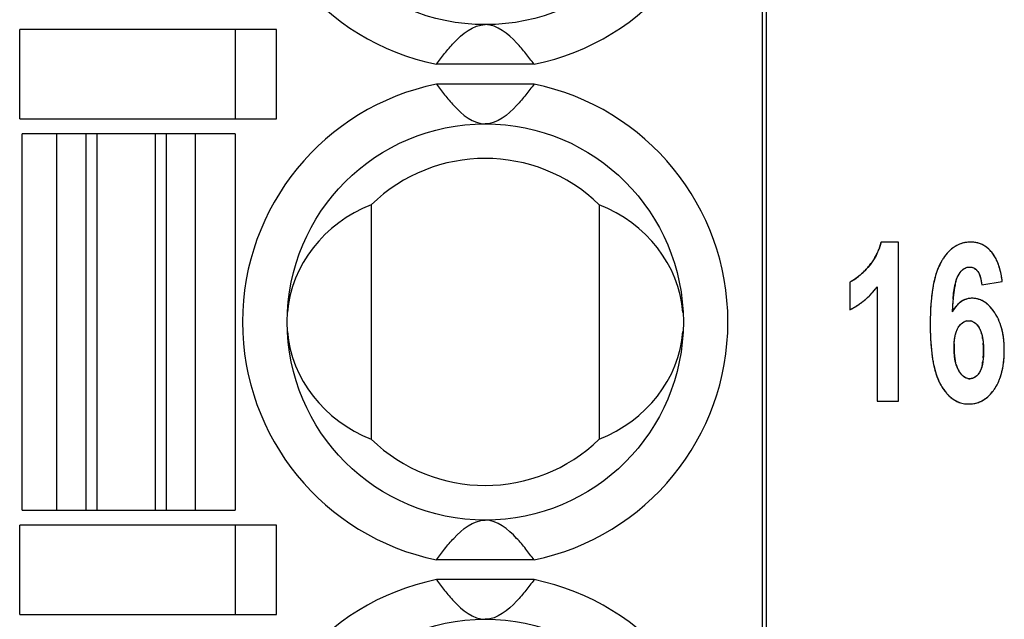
# Model space of a CAD drawing. Header units: millimetres. Extents: x 0 to 420, y 0 to 297.
# Tile 44 of 119: x 116 to 126, y 65 to 71. Entities that reach past the tile are written whole.
import ezdxf

# ---------------------------------------------------------------- set-up
doc = ezdxf.new("R2010")
doc.units = ezdxf.units.MM
doc.header["$LTSCALE"] = 23.1
doc.layers.get('0').update_dxf_attribs({"linetype": 'CONTINUOUS'})
doc.layers.add('03___PRT_ALL_CURVES', color=7, linetype='CONTINUOUS')
doc.layers.add('PRITING', color=7, linetype='CONTINUOUS')

msp = doc.modelspace()

# ---------------------------------------------------------------- linework, layer by layer
at = {"color": 7, "linetype": 'Continuous'}
for p, q in [((123.7624, 25.2741), (123.7624, 85.6392)), ((123.7224, 25.4566), (123.7224, 85.4566)), ((116.2224, 70.0066), (116.2224, 70.9066)), ((118.8154, 70.9066), (116.2224, 70.9066)), ((118.4004, 70.0066), (118.4004, 70.9066)), ((118.8154, 70.0066), (118.8154, 70.9066)), ((121.4148, 70.5566), (120.43, 70.5566)), ((121.4148, 70.3566), (120.43, 70.3566)), ((116.2224, 70.0066), (118.8154, 70.0066)), ((116.2474, 66.0566), (116.2474, 69.8566)), ((118.3974, 69.8566), (116.2474, 69.8566)), ((116.5974, 66.0566), (116.5974, 69.8566)), ((116.8917, 69.8566), (116.8917, 66.0566)), ((117.0037, 66.0566), (117.0037, 69.8566)), ((117.5911, 69.8566), (117.5911, 66.0566)), ((117.7031, 66.0566), (117.7031, 69.8566)), ((117.9974, 66.0566), (117.9974, 69.8566)), ((118.3974, 69.8566), (118.3974, 66.0566)), ((119.7724, 69.1398), (119.7724, 66.7734)), ((122.0724, 69.1398), (122.0724, 66.7734)), ((116.2474, 66.0566), (118.3974, 66.0566)), ((118.8154, 65.9066), (116.2224, 65.9066)), ((116.2224, 65.0066), (116.2224, 65.9066)), ((118.4004, 65.0066), (118.4004, 65.9066)), ((118.8154, 65.0066), (118.8154, 65.9066)), ((121.4148, 65.5566), (120.43, 65.5566)), ((121.4148, 65.3566), (120.43, 65.3566)), ((116.2224, 65.0066), (118.8154, 65.0066))]:
    msp.add_line(p, q, dxfattribs=at)
for centre in [(120.9224, 72.9566), (120.9224, 67.9566), (120.9224, 62.9566)]:
    msp.add_circle(centre, 2, dxfattribs=at)
for centre, radius, start, end in [((120.9224, 72.9566), 2.45, 101.59527, 258.40473), ((120.9224, 72.9566), 2.45, 281.59527, 78.40473), ((120.9224, 67.9566), 2.45, 101.59527, 258.40473), ((120.9224, 67.9566), 2.45, 281.59527, 78.40473), ((120.9224, 67.9566), 1.65, 45.81561, 134.18439), ((120.9224, 67.9566), 1.65, 225.81561, 314.18439), ((120.9224, 62.9566), 2.45, 101.59527, 258.40473), ((120.9224, 62.9566), 2.45, 281.59527, 78.40473)]:
    msp.add_arc(centre, radius, start, end, dxfattribs=at)
for centre, start_param, end_param in [((120.3389, 67.9566), 1.982219, 3.065989), ((121.5058, 67.9566), 0.075345, 1.159374), ((120.3389, 67.9566), -3.066248, -1.982219), ((121.5058, 67.9566), -1.159374, -0.075603)]:
    msp.add_ellipse(centre, major_axis=(1.4167, 0), ratio=0.911252, start_param=start_param, end_param=end_param, dxfattribs=at)
for points in [[(120.43, 70.5566), (120.4567, 70.5935), (120.513, 70.6684), (120.6491, 70.8292), (120.8003, 70.9566), (120.9224, 70.9566)], [(121.4148, 70.5566), (121.3881, 70.5935), (121.3318, 70.6684), (121.1956, 70.8292), (121.0444, 70.9566), (120.9224, 70.9566)], [(120.43, 70.3566), (120.4567, 70.3197), (120.513, 70.2449), (120.6491, 70.0841), (120.8003, 69.9566), (120.9224, 69.9566)], [(121.4148, 70.3566), (121.3881, 70.3197), (121.3318, 70.2449), (121.1956, 70.0841), (121.0444, 69.9566), (120.9224, 69.9566)], [(120.43, 65.5566), (120.4567, 65.5935), (120.513, 65.6684), (120.6491, 65.8292), (120.8003, 65.9566), (120.9224, 65.9566)], [(121.4148, 65.5566), (121.3881, 65.5935), (121.3318, 65.6684), (121.1956, 65.8292), (121.0444, 65.9566), (120.9224, 65.9566)], [(120.43, 65.3566), (120.4567, 65.3197), (120.513, 65.2449), (120.6491, 65.0841), (120.8003, 64.9566), (120.9224, 64.9566)], [(121.4148, 65.3566), (121.3881, 65.3197), (121.3318, 65.2449), (121.1956, 65.0841), (121.0444, 64.9566), (120.9224, 64.9566)]]:
    msp.add_open_spline(points, degree=3, knots=[0, 0, 0, 0, 0.211914, 0.432464, 1, 1, 1, 1], dxfattribs=at)
at = {"layer": '03___PRT_ALL_CURVES', "color": 4, "linetype": 'Continuous'}
for p, q in [((125.094, 68.7632), (124.9198, 68.7632)), ((125.094, 67.1566), (125.094, 68.7632)), ((124.602, 68.3583), (124.602, 68.0799)), ((124.8793, 68.3124), (124.8793, 67.1566)), ((125.9344, 68.3321), (126.1422, 68.3648)), ((124.8793, 67.1566), (125.094, 67.1566))]:
    msp.add_line(p, q, dxfattribs=at)
for centre, radius, start, end in [((124.3364, 68.9045), 0.6001, 337.04063, 339.35685), ((124.3236, 68.9093), 0.6138, 339.35753, 341.63573), ((124.3073, 68.9147), 0.631, 341.63638, 343.87951), ((124.2875, 68.9205), 0.6516, 343.87979, 346.02987), ((125.8595, 68.4162), 0.3592, 128.60454, 133.50657), ((125.8396, 68.4411), 0.3273, 123.39036, 128.59988), ((125.8271, 68.4599), 0.3048, 117.82615, 123.38434), ((125.8208, 68.4718), 0.2913, 112.09377, 117.81666), ((125.819, 68.4761), 0.2866, 106.36863, 112.08307), ((125.82, 68.4724), 0.2904, 100.74415, 106.35851), ((125.8223, 68.4604), 0.3027, 95.2563, 100.73497), ((125.8242, 68.4392), 0.3239, 89.96367, 95.24849), ((125.8288, 68.5046), 0.2583, 73.12118, 81.75517), ((125.8314, 68.5137), 0.2489, 68.34509, 73.07992), ((125.8308, 68.5125), 0.2502, 59.41802, 68.32393), ((125.8221, 68.498), 0.267, 50.99815, 59.38583), ((125.8063, 68.4782), 0.2923, 46.70741, 51.04292), ((124.3556, 68.8958), 0.579, 327.54035, 329.93873), ((124.3553, 68.8959), 0.5793, 329.93959, 332.32015), ((124.3522, 68.8976), 0.5829, 332.32098, 334.68795), ((124.3459, 68.9005), 0.5898, 334.68876, 337.0399), ((126.0464, 68.2652), 0.6002, 146.06638, 149.59715), ((125.9802, 68.3097), 0.5205, 142.24818, 146.06682), ((125.9283, 68.3499), 0.4548, 138.05948, 142.24939), ((125.8885, 68.3856), 0.4014, 133.50884, 138.05897), ((125.7745, 68.4459), 0.3377, 35.55292, 39.47015), ((125.7516, 68.4295), 0.3658, 32.0569, 35.55472), ((125.7235, 68.4119), 0.3991, 28.64843, 32.05486), ((125.6886, 68.3929), 0.4388, 25.43793, 28.64827), ((123.9744, 69.2344), 1.089, 316.73613, 318.07156), ((124.3293, 68.9158), 0.6121, 318.0549, 320.42831), ((124.3398, 68.9071), 0.5985, 320.42928, 322.78624), ((124.3477, 68.9011), 0.5886, 322.78709, 325.15008), ((124.353, 68.8974), 0.5821, 325.15089, 327.53949), ((126.1505, 68.2327), 0.708, 157.96484, 161.55237), ((126.04, 68.2775), 0.5888, 153.95798, 157.96831), ((125.9706, 68.311), 0.5117, 151.46067, 153.91656), ((125.9341, 68.3307), 0.4702, 149.56558, 151.45129), ((125.6476, 68.3733), 0.4842, 22.5346, 25.44009), ((125.6008, 68.3539), 0.5349, 19.84468, 22.53576), ((125.5453, 68.3339), 0.5939, 17.16847, 19.84265), ((125.4806, 68.3139), 0.6616, 14.72994, 17.17048), ((124.3809, 68.7896), 0.4854, 302.95987, 307.03491), ((124.326, 68.8632), 0.5772, 306.98591, 309.16992), ((124.2605, 68.943), 0.6805, 309.19984, 312.32459), ((124.1819, 69.03), 0.7977, 312.2911, 314.02577), ((124.0853, 69.1292), 0.9362, 314.05488, 316.76856), ((126.4439, 68.1438), 1.0147, 164.57741, 167.31685), ((126.3158, 68.1788), 0.8819, 162.84136, 164.55055), ((126.2442, 68.2008), 0.807, 161.50589, 162.83494), ((125.4086, 68.2949), 0.7361, 12.49269, 14.73168), ((125.3289, 68.2773), 0.8177, 10.41978, 12.49401), ((125.2407, 68.261), 0.9073, 8.4804, 10.42074), ((125.1459, 68.2468), 1.0033, 6.75226, 8.4828), ((124.4224, 68.7262), 0.4096, 300.41436, 302.90908), ((124.1472, 68.8621), 0.9155, 320.94296, 323.10155), ((126.8584, 68.0603), 1.4376, 169.75164, 171.93136), ((126.6346, 68.1009), 1.2101, 167.31309, 169.75506), ((126.5805, 68.1387), 0.9348, 169.09724, 170.93469), ((126.3692, 68.1795), 0.7196, 166.90626, 169.10599), ((126.1972, 68.2196), 0.543, 164.29466, 166.91612), ((124.2733, 68.7455), 0.7436, 309.83582, 312.16411), ((124.2564, 68.7641), 0.7687, 312.16468, 314.44601), ((124.2357, 68.7852), 0.7982, 314.44648, 316.6737), ((124.211, 68.8085), 0.8321, 316.67407, 318.8407), ((124.182, 68.8339), 0.8707, 318.84097, 320.94166), ((127.4178, 67.9912), 2.0014, 173.88541, 175.63807), ((127.1186, 68.0233), 1.7005, 171.92861, 173.88821), ((127.5245, 68.0165), 1.887, 173.78457, 175.32794), ((127.1131, 68.061), 1.4731, 172.39118, 173.7735), ((126.8241, 68.0996), 1.1816, 170.92475, 172.3908), ((125.8349, 68.0093), 0.1862, 101.38648, 111.8631), ((125.8367, 67.9593), 0.2363, 84.64543, 90.02778), ((125.8377, 67.9699), 0.2257, 79.05454, 84.63688), ((125.8384, 67.9738), 0.2217, 73.39906, 79.04443), ((124.3126, 68.692), 0.677, 295.3029, 297.75176), ((124.3119, 68.6934), 0.6785, 297.7526, 300.20098), ((124.3093, 68.6979), 0.6838, 300.20182, 302.6418), ((124.3044, 68.7055), 0.6928, 302.64261, 305.06631), ((124.2969, 68.7161), 0.7058, 305.06708, 307.46669), ((124.2867, 68.7294), 0.7226, 307.46741, 309.83518), ((127.7586, 67.9651), 2.3431, 175.63594, 177.21865), ((128.8022, 67.9289), 3.1678, 176.90212, 177.62293), ((128.1592, 67.9651), 2.5238, 175.33694, 176.93248), ((125.8744, 67.9501), 0.2577, 129.3596, 134.17578), ((125.8546, 67.9744), 0.2264, 122.59708, 129.38668), ((125.8376, 67.9715), 0.2242, 67.82892, 73.38902), ((125.8342, 67.9632), 0.2331, 62.43498, 67.82018), ((125.827, 67.9493), 0.2488, 57.2576, 62.42773), ((125.8146, 67.9302), 0.2715, 52.37415, 57.25264), ((125.796, 67.9061), 0.302, 47.8383, 52.37164), ((125.77, 67.8773), 0.3408, 43.64122, 47.83717), ((125.7351, 67.8441), 0.3889, 39.80363, 43.64191), ((125.6911, 67.8074), 0.4463, 36.40328, 39.80749), ((128.5961, 67.9357), 3.1813, 178.67261, 180.01658), ((128.1484, 67.9461), 2.7334, 177.21741, 178.67368), ((125.6367, 67.7672), 0.5139, 33.26712, 36.40434), ((125.6517, 67.7768), 0.4961, 29.73107, 33.29605), ((125.637, 67.7684), 0.513, 26.46386, 29.73019), ((125.6171, 67.7585), 0.5352, 23.26595, 26.46207), ((128.6068, 67.934), 3.1919, 179.98675, 181.16998), ((125.8026, 67.8704), 0.0993, 101.48058, 113.16147), ((125.8038, 67.8713), 0.0983, 66.50215, 78.35626), ((125.5906, 67.7472), 0.5641, 20.04783, 23.26339), ((125.5574, 67.735), 0.5994, 17.09329, 20.04817), ((125.5183, 67.723), 0.6403, 14.31204, 17.09318), ((128.1877, 67.9254), 2.7727, 181.16775, 182.50388), ((127.7989, 67.9082), 2.3836, 182.50039, 184.04715), ((125.6337, 67.7533), 0.3118, 15.78529, 19.09099), ((125.4446, 67.7096), 0.5061, 8.33064, 10.81435), ((125.4706, 67.7109), 0.6896, 11.46136, 14.30913), ((125.4136, 67.6993), 0.7477, 8.85612, 11.46253), ((125.3495, 67.6893), 0.8126, 6.43249, 8.85683), ((127.4469, 67.8832), 2.0307, 184.04484, 185.76576), ((126.4304, 67.6966), 0.7749, 177.01953, 180.05974), ((126.4937, 67.6949), 0.8382, 179.93809, 183.15854), ((125.1605, 67.6779), 0.792, 2.8058, 4.69118), ((124.9749, 67.6695), 0.9778, 359.94075, 2.7674), ((125.2772, 67.6811), 0.8853, 4.15548, 6.43295), ((125.196, 67.6752), 0.9667, 2.01074, 4.15592), ((125.1051, 67.672), 1.0577, 359.98474, 2.01114), ((127.139, 67.8521), 1.7212, 185.7634, 187.67159), ((126.8717, 67.816), 1.4515, 187.66841, 189.80798), ((126.3514, 67.6875), 0.6957, 183.19989, 185.28129), ((126.2354, 67.6763), 0.5792, 185.23031, 189.20349), ((125.1588, 67.659), 0.7937, 355.46025, 357.27576), ((124.9666, 67.6675), 0.9861, 357.3144, 0.05903), ((125.1299, 67.6676), 1.0329, 355.79944, 357.92447), ((125.0248, 67.6714), 1.138, 357.92534, 0.01718), ((126.6411, 67.7761), 1.2175, 189.80442, 192.20696), ((126.4445, 67.7334), 1.0162, 192.20271, 194.91515), ((126.1402, 67.6613), 0.4828, 189.25217, 191.88147), ((126.002, 67.6264), 0.3401, 197.01243, 200.19354), ((125.9587, 67.6102), 0.2939, 200.14519, 205.70973), ((125.4544, 67.6271), 0.4963, 349.48934, 351.93399), ((125.3845, 67.6389), 0.7765, 348.34336, 350.959), ((125.3089, 67.6509), 0.853, 350.95961, 353.48901), ((125.2233, 67.6607), 0.9392, 353.48734, 355.80093), ((126.2764, 67.6886), 0.8423, 194.90733, 198.0796), ((126.1376, 67.6432), 0.6962, 198.07728, 201.57807), ((125.9236, 67.5935), 0.2551, 205.74448, 210.41195), ((125.5544, 67.5959), 0.6011, 339.52498, 342.72483), ((125.5052, 67.6112), 0.6526, 342.72329, 345.6285), ((125.4492, 67.6256), 0.7104, 345.62794, 348.34284), ((126.0277, 67.5997), 0.5781, 201.57549, 205.45568), ((125.9552, 67.5656), 0.498, 205.48933, 208.24773), ((125.9158, 67.5445), 0.4533, 208.26299, 210.15809), ((125.8135, 67.4771), 0.0935, 257.80296, 270.07398), ((125.6759, 67.5403), 0.4672, 325.77071, 329.31996), ((125.6556, 67.5523), 0.4907, 329.32315, 332.91185), ((125.6287, 67.566), 0.521, 332.91303, 336.32834), ((125.5955, 67.5806), 0.5573, 336.3285, 339.52228), ((125.9152, 67.5287), 0.4441, 217.26089, 221.36068), ((125.8739, 67.4923), 0.3891, 221.35968, 225.87613), ((125.8432, 67.4607), 0.3451, 225.87711, 230.80811), ((125.7764, 67.4525), 0.3336, 309.44191, 313.97667), ((125.7528, 67.4769), 0.3674, 313.97845, 318.19831), ((125.7214, 67.505), 0.4096, 318.19827, 322.0752), ((125.6801, 67.5371), 0.4619, 322.07791, 325.79745), ((125.8219, 67.4345), 0.3113, 230.81201, 236.11236), ((125.8086, 67.4148), 0.2875, 236.12082, 241.57638), ((125.8015, 67.4017), 0.2726, 241.58506, 247.25544), ((125.7988, 67.3956), 0.266, 247.26587, 253.03876), ((125.7992, 67.397), 0.2674, 253.04974, 258.81884), ((125.8011, 67.4065), 0.2771, 258.82942, 264.51484), ((125.8028, 67.425), 0.2956, 264.52414, 270.03722), ((125.8031, 67.4545), 0.3252, 269.96828, 274.48702), ((125.805, 67.4312), 0.3018, 274.49046, 279.30898), ((125.8075, 67.4152), 0.2856, 279.31464, 284.35109), ((125.8103, 67.4048), 0.2748, 284.34357, 294.61402), ((125.8087, 67.408), 0.2784, 294.62882, 299.70763), ((125.8032, 67.4177), 0.2895, 299.71451, 304.66995), ((125.7928, 67.4326), 0.3078, 304.67551, 309.43767)]:
    msp.add_arc(centre, radius, start, end, dxfattribs=at)
for points in [[(125.8658, 68.7602), (125.8524, 68.7622), (125.8386, 68.7632), (125.8244, 68.7632)], [(126.0352, 68.6606), (126.0261, 68.6716), (126.0167, 68.6817), (126.0068, 68.691)], [(125.7481, 68.4889), (125.7545, 68.4938), (125.7611, 68.4979), (125.7679, 68.5012)], [(125.7679, 68.5012), (125.7815, 68.5077), (125.796, 68.511), (125.8114, 68.511)], [(125.8114, 68.511), (125.8197, 68.511), (125.8277, 68.5101), (125.8354, 68.5083)], [(125.8354, 68.5083), (125.8487, 68.505), (125.861, 68.499), (125.872, 68.4904)], [(125.872, 68.4904), (125.8802, 68.4841), (125.8877, 68.4763), (125.8945, 68.4671)], [(125.681, 68.3878), (125.6833, 68.3945), (125.6857, 68.4008), (125.6881, 68.4066)], [(125.6881, 68.4066), (125.6907, 68.4127), (125.6934, 68.4184), (125.6962, 68.4235)], [(125.6962, 68.4235), (125.7013, 68.433), (125.7066, 68.4418), (125.7121, 68.4497)], [(125.7121, 68.4497), (125.7177, 68.4579), (125.7235, 68.4653), (125.7296, 68.4719)], [(125.7296, 68.4719), (125.7355, 68.4783), (125.7417, 68.484), (125.7481, 68.4889)], [(125.8945, 68.4671), (125.898, 68.4623), (125.9013, 68.4571), (125.9044, 68.4515)], [(125.9044, 68.4515), (125.9075, 68.4458), (125.9104, 68.4397), (125.913, 68.4332)], [(125.913, 68.4332), (125.9157, 68.4266), (125.9181, 68.4195), (125.9204, 68.412)], [(125.9204, 68.412), (125.9237, 68.4007), (125.9266, 68.3883), (125.9289, 68.3749)], [(124.6298, 68.3729), (124.6204, 68.3674), (124.6111, 68.3625), (124.602, 68.3583)], [(125.6744, 68.3666), (125.6765, 68.3741), (125.6787, 68.3812), (125.681, 68.3878)], [(125.9289, 68.3749), (125.9312, 68.3616), (125.933, 68.3474), (125.9344, 68.3321)], [(125.8366, 68.1956), (125.8234, 68.1956), (125.8106, 68.1944), (125.7981, 68.1919)], [(125.6653, 68.1018), (125.6556, 68.0892), (125.6462, 68.0754), (125.6372, 68.0603)], [(125.6948, 68.135), (125.6846, 68.1251), (125.6748, 68.114), (125.6653, 68.1018)], [(125.7656, 68.1821), (125.7543, 68.1776), (125.7433, 68.1719), (125.7326, 68.1652)], [(125.674, 67.8458), (125.6804, 67.8664), (125.6884, 67.8846), (125.6981, 67.9001)], [(125.6981, 67.9001), (125.7027, 67.9076), (125.7076, 67.9145), (125.7126, 67.9207)], [(125.7126, 67.9207), (125.7178, 67.9273), (125.7232, 67.9331), (125.7287, 67.9384)], [(125.7287, 67.9384), (125.7342, 67.9435), (125.7398, 67.9481), (125.7457, 67.952)], [(125.7457, 67.952), (125.7514, 67.9558), (125.7574, 67.9591), (125.7635, 67.9617)], [(125.7828, 67.9677), (125.7894, 67.969), (125.7961, 67.9697), (125.803, 67.9697)], [(125.803, 67.9697), (125.8101, 67.9697), (125.817, 67.969), (125.8237, 67.9676)], [(125.843, 67.9615), (125.8503, 67.9584), (125.8573, 67.9543), (125.864, 67.9494)], [(125.864, 67.9494), (125.8719, 67.9436), (125.8795, 67.9365), (125.8868, 67.9283)], [(125.8868, 67.9283), (125.8948, 67.9191), (125.9025, 67.9084), (125.9097, 67.8963)], [(125.9097, 67.8963), (125.9126, 67.8914), (125.9154, 67.8862), (125.9181, 67.8806)], [(125.66, 67.7774), (125.6616, 67.7903), (125.6636, 67.8025), (125.666, 67.8142)], [(125.666, 67.8142), (125.6683, 67.8253), (125.6709, 67.8358), (125.674, 67.8458)], [(125.9181, 67.8806), (125.9218, 67.8728), (125.9252, 67.8644), (125.9284, 67.8553)], [(125.9338, 67.8382), (125.9368, 67.8277), (125.9394, 67.8164), (125.9417, 67.8045)], [(125.6566, 67.7369), (125.6573, 67.751), (125.6585, 67.7645), (125.66, 67.7774)], [(125.9453, 67.7829), (125.9472, 67.7702), (125.9487, 67.7568), (125.9499, 67.7427)], [(125.95, 67.5962), (125.9489, 67.5826), (125.9475, 67.5696), (125.9458, 67.5574)], [(125.6767, 67.5269), (125.6733, 67.538), (125.6703, 67.5496), (125.6678, 67.5619)], [(125.935, 67.5044), (125.9321, 67.4938), (125.9288, 67.4839), (125.9251, 67.4749)], [(125.9424, 67.5365), (125.9402, 67.5251), (125.9378, 67.5144), (125.935, 67.5044)], [(125.7201, 67.4394), (125.7145, 67.447), (125.709, 67.4553), (125.7036, 67.4644)], [(125.7374, 67.4191), (125.7315, 67.4251), (125.7257, 67.4319), (125.7201, 67.4394)], [(125.7553, 67.4035), (125.7492, 67.408), (125.7432, 67.4132), (125.7374, 67.4191)], [(125.7741, 67.3924), (125.7677, 67.3953), (125.7614, 67.399), (125.7553, 67.4035)], [(125.8682, 67.4002), (125.86, 67.3947), (125.8514, 67.3906), (125.8424, 67.3878)], [(125.8942, 67.4238), (125.886, 67.4142), (125.8774, 67.4063), (125.8682, 67.4002)], [(125.9129, 67.4502), (125.907, 67.4403), (125.9008, 67.4315), (125.8942, 67.4238)], [(125.9251, 67.4749), (125.9214, 67.4659), (125.9174, 67.4576), (125.9129, 67.4502)], [(125.5239, 67.3168), (125.5359, 67.296), (125.5486, 67.277), (125.5617, 67.2597)], [(125.7938, 67.3857), (125.7871, 67.3872), (125.7805, 67.3894), (125.7741, 67.3924)], [(125.8424, 67.3878), (125.8333, 67.385), (125.8237, 67.3836), (125.8137, 67.3836)]]:
    msp.add_open_spline(points, degree=3, dxfattribs=at)
at = {"layer": 'PRITING', "color": 4, "linetype": 'Continuous'}
for p, q in [((125.094, 68.7632), (124.9198, 68.7632)), ((125.094, 67.1566), (125.094, 68.7632)), ((124.602, 68.3583), (124.602, 68.0799)), ((124.8793, 68.3124), (124.8793, 67.1566)), ((125.9344, 68.3321), (126.1422, 68.3648)), ((124.8793, 67.1566), (125.094, 67.1566))]:
    msp.add_line(p, q, dxfattribs=at)
for centre, radius, start, end in [((124.3364, 68.9045), 0.6001, 337.04063, 339.35685), ((124.3236, 68.9093), 0.6138, 339.35753, 341.63573), ((124.3073, 68.9147), 0.631, 341.63638, 343.87951), ((124.2875, 68.9205), 0.6516, 343.87979, 346.02987), ((125.8595, 68.4162), 0.3592, 128.60454, 133.50657), ((125.8396, 68.4411), 0.3273, 123.39036, 128.59988), ((125.8271, 68.4599), 0.3048, 117.82615, 123.38434), ((125.8208, 68.4718), 0.2913, 112.09377, 117.81666), ((125.819, 68.4761), 0.2866, 106.36863, 112.08307), ((125.82, 68.4724), 0.2904, 100.74415, 106.35851), ((125.8223, 68.4604), 0.3027, 95.2563, 100.73497), ((125.8242, 68.4392), 0.3239, 89.96367, 95.24849), ((125.8288, 68.5046), 0.2583, 73.12118, 81.75517), ((125.8314, 68.5137), 0.2489, 68.34509, 73.07992), ((125.8308, 68.5125), 0.2502, 59.41802, 68.32393), ((125.8221, 68.498), 0.267, 50.99815, 59.38583), ((125.8063, 68.4782), 0.2923, 46.70741, 51.04292), ((124.3556, 68.8958), 0.579, 327.54035, 329.93873), ((124.3553, 68.8959), 0.5793, 329.93959, 332.32015), ((124.3522, 68.8976), 0.5829, 332.32098, 334.68795), ((124.3459, 68.9005), 0.5898, 334.68876, 337.0399), ((126.0464, 68.2652), 0.6002, 146.06638, 149.59715), ((125.9802, 68.3097), 0.5205, 142.24818, 146.06682), ((125.9283, 68.3499), 0.4548, 138.05948, 142.24939), ((125.8885, 68.3856), 0.4014, 133.50884, 138.05897), ((125.7745, 68.4459), 0.3377, 35.55292, 39.47015), ((125.7516, 68.4295), 0.3658, 32.0569, 35.55472), ((125.7235, 68.4119), 0.3991, 28.64843, 32.05486), ((125.6886, 68.3929), 0.4388, 25.43793, 28.64827), ((123.9744, 69.2344), 1.089, 316.73613, 318.07156), ((124.3293, 68.9158), 0.6121, 318.0549, 320.42831), ((124.3398, 68.9071), 0.5985, 320.42928, 322.78624), ((124.3477, 68.9011), 0.5886, 322.78709, 325.15008), ((124.353, 68.8974), 0.5821, 325.15089, 327.53949), ((126.1505, 68.2327), 0.708, 157.96484, 161.55237), ((126.04, 68.2775), 0.5888, 153.95798, 157.96831), ((125.9706, 68.311), 0.5117, 151.46067, 153.91656), ((125.9341, 68.3307), 0.4702, 149.56558, 151.45129), ((125.6476, 68.3733), 0.4842, 22.5346, 25.44009), ((125.6008, 68.3539), 0.5349, 19.84468, 22.53576), ((125.5453, 68.3339), 0.5939, 17.16847, 19.84265), ((125.4806, 68.3139), 0.6616, 14.72994, 17.17048), ((124.3809, 68.7896), 0.4854, 302.95987, 307.03491), ((124.326, 68.8632), 0.5772, 306.98591, 309.16992), ((124.2605, 68.943), 0.6805, 309.19984, 312.32459), ((124.1819, 69.03), 0.7977, 312.2911, 314.02577), ((124.0853, 69.1292), 0.9362, 314.05488, 316.76856), ((126.4439, 68.1438), 1.0147, 164.57741, 167.31685), ((126.3158, 68.1788), 0.8819, 162.84136, 164.55055), ((126.2442, 68.2008), 0.807, 161.50589, 162.83494), ((125.4086, 68.2949), 0.7361, 12.49269, 14.73168), ((125.3289, 68.2773), 0.8177, 10.41978, 12.49401), ((125.2407, 68.261), 0.9073, 8.4804, 10.42074), ((125.1459, 68.2468), 1.0033, 6.75226, 8.4828), ((124.4224, 68.7262), 0.4096, 300.41436, 302.90908), ((124.1472, 68.8621), 0.9155, 320.94296, 323.10155), ((126.8584, 68.0603), 1.4376, 169.75164, 171.93136), ((126.6346, 68.1009), 1.2101, 167.31309, 169.75506), ((126.5805, 68.1387), 0.9348, 169.09724, 170.93469), ((126.3692, 68.1795), 0.7196, 166.90626, 169.10599), ((126.1972, 68.2196), 0.543, 164.29466, 166.91612), ((124.2733, 68.7455), 0.7436, 309.83582, 312.16411), ((124.2564, 68.7641), 0.7687, 312.16468, 314.44601), ((124.2357, 68.7852), 0.7982, 314.44648, 316.6737), ((124.211, 68.8085), 0.8321, 316.67407, 318.8407), ((124.182, 68.8339), 0.8707, 318.84097, 320.94166), ((127.4178, 67.9912), 2.0014, 173.88541, 175.63807), ((127.1186, 68.0233), 1.7005, 171.92861, 173.88821), ((127.5245, 68.0165), 1.887, 173.78457, 175.32794), ((127.1131, 68.061), 1.4731, 172.39118, 173.7735), ((126.8241, 68.0996), 1.1816, 170.92475, 172.3908), ((125.8349, 68.0093), 0.1862, 101.38648, 111.8631), ((125.8367, 67.9593), 0.2363, 84.64543, 90.02778), ((125.8377, 67.9699), 0.2257, 79.05454, 84.63688), ((125.8384, 67.9738), 0.2217, 73.39906, 79.04443), ((124.3126, 68.692), 0.677, 295.3029, 297.75176), ((124.3119, 68.6934), 0.6785, 297.7526, 300.20098), ((124.3093, 68.6979), 0.6838, 300.20182, 302.6418), ((124.3044, 68.7055), 0.6928, 302.64261, 305.06631), ((124.2969, 68.7161), 0.7058, 305.06708, 307.46669), ((124.2867, 68.7294), 0.7226, 307.46741, 309.83518), ((127.7586, 67.9651), 2.3431, 175.63594, 177.21865), ((128.8022, 67.9289), 3.1678, 176.90212, 177.62293), ((128.1592, 67.9651), 2.5238, 175.33694, 176.93248), ((125.8744, 67.9501), 0.2577, 129.3596, 134.17578), ((125.8546, 67.9744), 0.2264, 122.59708, 129.38668), ((125.8376, 67.9715), 0.2242, 67.82892, 73.38902), ((125.8342, 67.9632), 0.2331, 62.43498, 67.82018), ((125.827, 67.9493), 0.2488, 57.2576, 62.42773), ((125.8146, 67.9302), 0.2715, 52.37415, 57.25264), ((125.796, 67.9061), 0.302, 47.8383, 52.37164), ((125.77, 67.8773), 0.3408, 43.64122, 47.83717), ((125.7351, 67.8441), 0.3889, 39.80363, 43.64191), ((125.6911, 67.8074), 0.4463, 36.40328, 39.80749), ((128.5961, 67.9357), 3.1813, 178.67261, 180.01658), ((128.1484, 67.9461), 2.7334, 177.21741, 178.67368), ((125.6367, 67.7672), 0.5139, 33.26712, 36.40434), ((125.6517, 67.7768), 0.4961, 29.73107, 33.29605), ((125.637, 67.7684), 0.513, 26.46386, 29.73019), ((125.6171, 67.7585), 0.5352, 23.26595, 26.46207), ((128.6068, 67.934), 3.1919, 179.98675, 181.16998), ((125.8026, 67.8704), 0.0993, 101.48058, 113.16147), ((125.8038, 67.8713), 0.0983, 66.50215, 78.35626), ((125.5906, 67.7472), 0.5641, 20.04783, 23.26339), ((125.5574, 67.735), 0.5994, 17.09329, 20.04817), ((125.5183, 67.723), 0.6403, 14.31204, 17.09318), ((128.1877, 67.9254), 2.7727, 181.16775, 182.50388), ((127.7989, 67.9082), 2.3836, 182.50039, 184.04715), ((125.6337, 67.7533), 0.3118, 15.78529, 19.09099), ((125.4446, 67.7096), 0.5061, 8.33064, 10.81435), ((125.4706, 67.7109), 0.6896, 11.46136, 14.30913), ((125.4136, 67.6993), 0.7477, 8.85612, 11.46253), ((125.3495, 67.6893), 0.8126, 6.43249, 8.85683), ((127.4469, 67.8832), 2.0307, 184.04484, 185.76576), ((126.4304, 67.6966), 0.7749, 177.01953, 180.05974), ((126.4937, 67.6949), 0.8382, 179.93809, 183.15854), ((125.1605, 67.6779), 0.792, 2.8058, 4.69118), ((124.9749, 67.6695), 0.9778, 359.94075, 2.7674), ((125.2772, 67.6811), 0.8853, 4.15548, 6.43295), ((125.196, 67.6752), 0.9667, 2.01074, 4.15592), ((125.1051, 67.672), 1.0577, 359.98474, 2.01114), ((127.139, 67.8521), 1.7212, 185.7634, 187.67159), ((126.8717, 67.816), 1.4515, 187.66841, 189.80798), ((126.3514, 67.6875), 0.6957, 183.19989, 185.28129), ((126.2354, 67.6763), 0.5792, 185.23031, 189.20349), ((125.1588, 67.659), 0.7937, 355.46025, 357.27576), ((124.9666, 67.6675), 0.9861, 357.3144, 0.05903), ((125.1299, 67.6676), 1.0329, 355.79944, 357.92447), ((125.0248, 67.6714), 1.138, 357.92534, 0.01718), ((126.6411, 67.7761), 1.2175, 189.80442, 192.20696), ((126.4445, 67.7334), 1.0162, 192.20271, 194.91515), ((126.1402, 67.6613), 0.4828, 189.25217, 191.88147), ((126.002, 67.6264), 0.3401, 197.01243, 200.19354), ((125.9587, 67.6102), 0.2939, 200.14519, 205.70973), ((125.4544, 67.6271), 0.4963, 349.48934, 351.93399), ((125.3845, 67.6389), 0.7765, 348.34336, 350.959), ((125.3089, 67.6509), 0.853, 350.95961, 353.48901), ((125.2233, 67.6607), 0.9392, 353.48734, 355.80093), ((126.2764, 67.6886), 0.8423, 194.90733, 198.0796), ((126.1376, 67.6432), 0.6962, 198.07728, 201.57807), ((125.9236, 67.5935), 0.2551, 205.74448, 210.41195), ((125.5544, 67.5959), 0.6011, 339.52498, 342.72483), ((125.5052, 67.6112), 0.6526, 342.72329, 345.6285), ((125.4492, 67.6256), 0.7104, 345.62794, 348.34284), ((126.0277, 67.5997), 0.5781, 201.57549, 205.45568), ((125.9552, 67.5656), 0.498, 205.48933, 208.24773), ((125.9158, 67.5445), 0.4533, 208.26299, 210.15809), ((125.8135, 67.4771), 0.0935, 257.80296, 270.07398), ((125.6759, 67.5403), 0.4672, 325.77071, 329.31996), ((125.6556, 67.5523), 0.4907, 329.32315, 332.91185), ((125.6287, 67.566), 0.521, 332.91303, 336.32834), ((125.5955, 67.5806), 0.5573, 336.3285, 339.52228), ((125.9152, 67.5287), 0.4441, 217.26089, 221.36068), ((125.8739, 67.4923), 0.3891, 221.35968, 225.87613), ((125.8432, 67.4607), 0.3451, 225.87711, 230.80811), ((125.7764, 67.4525), 0.3336, 309.44191, 313.97667), ((125.7528, 67.4769), 0.3674, 313.97845, 318.19831), ((125.7214, 67.505), 0.4096, 318.19827, 322.0752), ((125.6801, 67.5371), 0.4619, 322.07791, 325.79745), ((125.8219, 67.4345), 0.3113, 230.81201, 236.11236), ((125.8086, 67.4148), 0.2875, 236.12082, 241.57638), ((125.8015, 67.4017), 0.2726, 241.58506, 247.25544), ((125.7988, 67.3956), 0.266, 247.26587, 253.03876), ((125.7992, 67.397), 0.2674, 253.04974, 258.81884), ((125.8011, 67.4065), 0.2771, 258.82942, 264.51484), ((125.8028, 67.425), 0.2956, 264.52414, 270.03722), ((125.8031, 67.4545), 0.3252, 269.96828, 274.48702), ((125.805, 67.4312), 0.3018, 274.49046, 279.30898), ((125.8075, 67.4152), 0.2856, 279.31464, 284.35109), ((125.8103, 67.4048), 0.2748, 284.34357, 294.61402), ((125.8087, 67.408), 0.2784, 294.62882, 299.70763), ((125.8032, 67.4177), 0.2895, 299.71451, 304.66995), ((125.7928, 67.4326), 0.3078, 304.67551, 309.43767)]:
    msp.add_arc(centre, radius, start, end, dxfattribs=at)
at = {"layer": 'PRITING', "color": 7, "linetype": 'Continuous'}
for centre, radius, start, end in [((126.0467, 68.2653), 0.6004, 146.13885, 149.61896), ((125.774, 68.4456), 0.3383, 35.68912, 39.44777), ((125.7505, 68.4287), 0.3672, 32.13778, 35.68869), ((125.9602, 68.3162), 0.5001, 149.63885, 154.08129), ((124.1462, 68.8629), 0.9168, 321.06997, 323.09998), ((125.8365, 67.9601), 0.2356, 84.60709, 89.98308), ((128.8167, 67.9283), 3.1823, 176.8189, 177.62186), ((128.0437, 67.9727), 2.4079, 174.91469, 176.85441), ((125.7966, 67.9069), 0.301, 47.94893, 52.49233), ((125.6538, 67.7782), 0.4936, 29.88136, 33.29746), ((125.554, 67.596), 0.6015, 339.67799, 342.78232), ((125.9417, 67.5588), 0.4828, 205.64097, 210.08769), ((125.6633, 67.5481), 0.482, 325.84804, 333.0372), ((125.6121, 67.574), 0.5393, 333.04499, 339.72266), ((125.8747, 67.4931), 0.3903, 221.46836, 225.96585), ((125.6781, 67.5386), 0.4644, 322.172, 325.79117)]:
    msp.add_arc(centre, radius, start, end, dxfattribs=at)
for points in [[(124.9198, 68.7632), (124.8964, 68.6694), (124.8492, 68.5786), (124.7846, 68.5067)], [(126.0352, 68.6606), (126.0262, 68.6715), (126.0165, 68.682), (126.0061, 68.6917)], [(126.1124, 68.5103), (126.1, 68.55), (126.0836, 68.5889), (126.0614, 68.6241)], [(124.7846, 68.5067), (124.7642, 68.484), (124.7429, 68.4621), (124.7204, 68.4415)], [(125.5104, 68.5348), (125.498, 68.5094), (125.4876, 68.483), (125.4787, 68.4562)], [(125.8114, 68.511), (125.8323, 68.511), (125.8543, 68.5039), (125.871, 68.4912)], [(125.871, 68.4912), (125.8799, 68.4844), (125.8878, 68.4761), (125.8945, 68.4671)], [(126.1422, 68.3648), (126.1363, 68.414), (126.1271, 68.463), (126.1124, 68.5103)], [(124.7204, 68.4415), (124.6848, 68.4089), (124.6457, 68.3787), (124.602, 68.3583)], [(125.6686, 68.344), (125.6751, 68.3713), (125.6829, 68.3988), (125.6962, 68.4235)], [(125.8945, 68.4671), (125.9224, 68.4294), (125.9303, 68.3788), (125.9344, 68.3321)], [(125.6452, 68.1861), (125.65, 68.2391), (125.6563, 68.2922), (125.6686, 68.344)], [(124.757, 68.1808), (124.7943, 68.2128), (124.8285, 68.2486), (124.8594, 68.2868)], [(125.8366, 68.1956), (125.8173, 68.1956), (125.7978, 68.1928), (125.7794, 68.1871)], [(125.9799, 68.1457), (125.9453, 68.1722), (125.902, 68.1905), (125.8587, 68.1946)], [(124.602, 68.0799), (124.6577, 68.1063), (124.7102, 68.1407), (124.757, 68.1808)], [(125.744, 68.1719), (125.6989, 68.1471), (125.6636, 68.1045), (125.6372, 68.0603)], [(125.7794, 68.1871), (125.7672, 68.1833), (125.7553, 68.1781), (125.744, 68.1719)], [(126.0664, 68.0491), (126.0469, 68.0787), (126.0245, 68.1067), (125.9982, 68.1304)], [(125.803, 67.9697), (125.8235, 67.9697), (125.8447, 67.9628), (125.8616, 67.9511)], [(125.8616, 67.9511), (125.8816, 67.9373), (125.8973, 67.9172), (125.9097, 67.8963)], [(125.9097, 67.8963), (125.9371, 67.8504), (125.9457, 67.7944), (125.95, 67.7411)], [(125.6585, 67.6249), (125.6564, 67.6485), (125.6555, 67.6721), (125.6555, 67.6958)], [(125.95, 67.7411), (125.9519, 67.717), (125.9527, 67.6927), (125.9527, 67.6685)], [(125.7036, 67.4644), (125.6754, 67.5123), (125.6635, 67.5696), (125.6585, 67.6249)], [(126.1285, 67.418), (126.1538, 67.4995), (126.1628, 67.5864), (126.1628, 67.6718)], [(125.7461, 67.4108), (125.7289, 67.4258), (125.7152, 67.4447), (125.7036, 67.4644)], [(125.8137, 67.3836), (125.7894, 67.3836), (125.7644, 67.3949), (125.7461, 67.4108)], [(125.9129, 67.4502), (125.9068, 67.4399), (125.8998, 67.4299), (125.8918, 67.4209)], [(125.5239, 67.3168), (125.5408, 67.2877), (125.56, 67.2598), (125.5823, 67.2347)]]:
    msp.add_open_spline(points, degree=3, dxfattribs=at)
for points, knots in [([(125.8244, 68.7632), (125.7692, 68.7631), (125.6556, 68.7313), (125.579, 68.6458), (125.548, 68.5998)], [0, 0, 0, 0, 0.498724, 1, 1, 1, 1]), ([(126.0061, 68.6917), (125.9819, 68.7143), (125.9249, 68.7519), (125.8575, 68.7631), (125.8244, 68.7632)], [0, 0, 0, 0, 0.499956, 1, 1, 1, 1]), ([(125.6962, 68.4235), (125.7081, 68.4458), (125.7359, 68.4889), (125.7865, 68.511), (125.8114, 68.511)], [0, 0, 0, 0, 0.503625, 1, 1, 1, 1]), ([(125.4787, 68.4562), (125.4509, 68.373), (125.4214, 68.1981), (125.4148, 68.0226), (125.4149, 67.9348)], [0, 0, 0, 0, 0.499716, 1, 1, 1, 1]), ([(126.1628, 67.6718), (126.1628, 67.7627), (126.1479, 67.8868), (126.0969, 67.9977), (126.0818, 68.0241)], [0, 0, 0, 0, 0.749126, 1, 1, 1, 1]), ([(125.4149, 67.9348), (125.4148, 67.8355), (125.4232, 67.6379), (125.4634, 67.4391), (125.5064, 67.3499)], [0, 0, 0, 0, 0.500669, 1, 1, 1, 1]), ([(125.6555, 67.6958), (125.6555, 67.7484), (125.6604, 67.8202), (125.6888, 67.8852), (125.6981, 67.9001)], [0, 0, 0, 0, 0.749451, 1, 1, 1, 1]), ([(125.6981, 67.9001), (125.7096, 67.9186), (125.7372, 67.9537), (125.7814, 67.9697), (125.803, 67.9697)], [0, 0, 0, 0, 0.502399, 1, 1, 1, 1]), ([(125.9527, 67.6685), (125.9527, 67.6312), (125.9491, 67.5572), (125.932, 67.4821), (125.9129, 67.4502)], [0, 0, 0, 0, 0.501134, 1, 1, 1, 1]), ([(125.8918, 67.4209), (125.8819, 67.4099), (125.8585, 67.3904), (125.8284, 67.3836), (125.8137, 67.3836)], [0, 0, 0, 0, 0.500539, 1, 1, 1, 1]), ([(125.6035, 67.2125), (125.6299, 67.187), (125.6916, 67.1435), (125.7662, 67.1293), (125.803, 67.1293)], [0, 0, 0, 0, 0.500148, 1, 1, 1, 1]), ([(125.803, 67.1293), (125.8496, 67.1293), (125.9452, 67.1509), (126.0162, 67.2169), (126.0449, 67.2538)], [0, 0, 0, 0, 0.499465, 1, 1, 1, 1])]:
    msp.add_open_spline(points, degree=3, knots=knots, dxfattribs=at)
at = {"layer": 'PRITING', "color": 4, "linetype": 'Continuous'}
for points in [[(125.8658, 68.7602), (125.8524, 68.7622), (125.8386, 68.7632), (125.8244, 68.7632)], [(126.0352, 68.6606), (126.0261, 68.6716), (126.0167, 68.6817), (126.0068, 68.691)], [(125.7481, 68.4889), (125.7545, 68.4938), (125.7611, 68.4979), (125.7679, 68.5012)], [(125.7679, 68.5012), (125.7815, 68.5077), (125.796, 68.511), (125.8114, 68.511)], [(125.8114, 68.511), (125.8197, 68.511), (125.8277, 68.5101), (125.8354, 68.5083)], [(125.8354, 68.5083), (125.8487, 68.505), (125.861, 68.499), (125.872, 68.4904)], [(125.872, 68.4904), (125.8802, 68.4841), (125.8877, 68.4763), (125.8945, 68.4671)], [(125.681, 68.3878), (125.6833, 68.3945), (125.6857, 68.4008), (125.6881, 68.4066)], [(125.6881, 68.4066), (125.6907, 68.4127), (125.6934, 68.4184), (125.6962, 68.4235)], [(125.6962, 68.4235), (125.7013, 68.433), (125.7066, 68.4418), (125.7121, 68.4497)], [(125.7121, 68.4497), (125.7177, 68.4579), (125.7235, 68.4653), (125.7296, 68.4719)], [(125.7296, 68.4719), (125.7355, 68.4783), (125.7417, 68.484), (125.7481, 68.4889)], [(125.8945, 68.4671), (125.898, 68.4623), (125.9013, 68.4571), (125.9044, 68.4515)], [(125.9044, 68.4515), (125.9075, 68.4458), (125.9104, 68.4397), (125.913, 68.4332)], [(125.913, 68.4332), (125.9157, 68.4266), (125.9181, 68.4195), (125.9204, 68.412)], [(125.9204, 68.412), (125.9237, 68.4007), (125.9266, 68.3883), (125.9289, 68.3749)], [(124.6298, 68.3729), (124.6204, 68.3674), (124.6111, 68.3625), (124.602, 68.3583)], [(125.6744, 68.3666), (125.6765, 68.3741), (125.6787, 68.3812), (125.681, 68.3878)], [(125.9289, 68.3749), (125.9312, 68.3616), (125.933, 68.3474), (125.9344, 68.3321)], [(125.8366, 68.1956), (125.8234, 68.1956), (125.8106, 68.1944), (125.7981, 68.1919)], [(125.6653, 68.1018), (125.6556, 68.0892), (125.6462, 68.0754), (125.6372, 68.0603)], [(125.6948, 68.135), (125.6846, 68.1251), (125.6748, 68.114), (125.6653, 68.1018)], [(125.7656, 68.1821), (125.7543, 68.1776), (125.7433, 68.1719), (125.7326, 68.1652)], [(125.674, 67.8458), (125.6804, 67.8664), (125.6884, 67.8846), (125.6981, 67.9001)], [(125.6981, 67.9001), (125.7027, 67.9076), (125.7076, 67.9145), (125.7126, 67.9207)], [(125.7126, 67.9207), (125.7178, 67.9273), (125.7232, 67.9331), (125.7287, 67.9384)], [(125.7287, 67.9384), (125.7342, 67.9435), (125.7398, 67.9481), (125.7457, 67.952)], [(125.7457, 67.952), (125.7514, 67.9558), (125.7574, 67.9591), (125.7635, 67.9617)], [(125.7828, 67.9677), (125.7894, 67.969), (125.7961, 67.9697), (125.803, 67.9697)], [(125.803, 67.9697), (125.8101, 67.9697), (125.817, 67.969), (125.8237, 67.9676)], [(125.843, 67.9615), (125.8503, 67.9584), (125.8573, 67.9543), (125.864, 67.9494)], [(125.864, 67.9494), (125.8719, 67.9436), (125.8795, 67.9365), (125.8868, 67.9283)], [(125.8868, 67.9283), (125.8948, 67.9191), (125.9025, 67.9084), (125.9097, 67.8963)], [(125.9097, 67.8963), (125.9126, 67.8914), (125.9154, 67.8862), (125.9181, 67.8806)], [(125.66, 67.7774), (125.6616, 67.7903), (125.6636, 67.8025), (125.666, 67.8142)], [(125.666, 67.8142), (125.6683, 67.8253), (125.6709, 67.8358), (125.674, 67.8458)], [(125.9181, 67.8806), (125.9218, 67.8728), (125.9252, 67.8644), (125.9284, 67.8553)], [(125.9338, 67.8382), (125.9368, 67.8277), (125.9394, 67.8164), (125.9417, 67.8045)], [(125.6566, 67.7369), (125.6573, 67.751), (125.6585, 67.7645), (125.66, 67.7774)], [(125.9453, 67.7829), (125.9472, 67.7702), (125.9487, 67.7568), (125.9499, 67.7427)], [(125.95, 67.5962), (125.9489, 67.5826), (125.9475, 67.5696), (125.9458, 67.5574)], [(125.6767, 67.5269), (125.6733, 67.538), (125.6703, 67.5496), (125.6678, 67.5619)], [(125.935, 67.5044), (125.9321, 67.4938), (125.9288, 67.4839), (125.9251, 67.4749)], [(125.9424, 67.5365), (125.9402, 67.5251), (125.9378, 67.5144), (125.935, 67.5044)], [(125.7201, 67.4394), (125.7145, 67.447), (125.709, 67.4553), (125.7036, 67.4644)], [(125.7374, 67.4191), (125.7315, 67.4251), (125.7257, 67.4319), (125.7201, 67.4394)], [(125.7553, 67.4035), (125.7492, 67.408), (125.7432, 67.4132), (125.7374, 67.4191)], [(125.7741, 67.3924), (125.7677, 67.3953), (125.7614, 67.399), (125.7553, 67.4035)], [(125.8682, 67.4002), (125.86, 67.3947), (125.8514, 67.3906), (125.8424, 67.3878)], [(125.8942, 67.4238), (125.886, 67.4142), (125.8774, 67.4063), (125.8682, 67.4002)], [(125.9129, 67.4502), (125.907, 67.4403), (125.9008, 67.4315), (125.8942, 67.4238)], [(125.9251, 67.4749), (125.9214, 67.4659), (125.9174, 67.4576), (125.9129, 67.4502)], [(125.5239, 67.3168), (125.5359, 67.296), (125.5486, 67.277), (125.5617, 67.2597)], [(125.7938, 67.3857), (125.7871, 67.3872), (125.7805, 67.3894), (125.7741, 67.3924)], [(125.8424, 67.3878), (125.8333, 67.385), (125.8237, 67.3836), (125.8137, 67.3836)]]:
    msp.add_open_spline(points, degree=3, dxfattribs=at)

doc.saveas('drawing.dxf')
